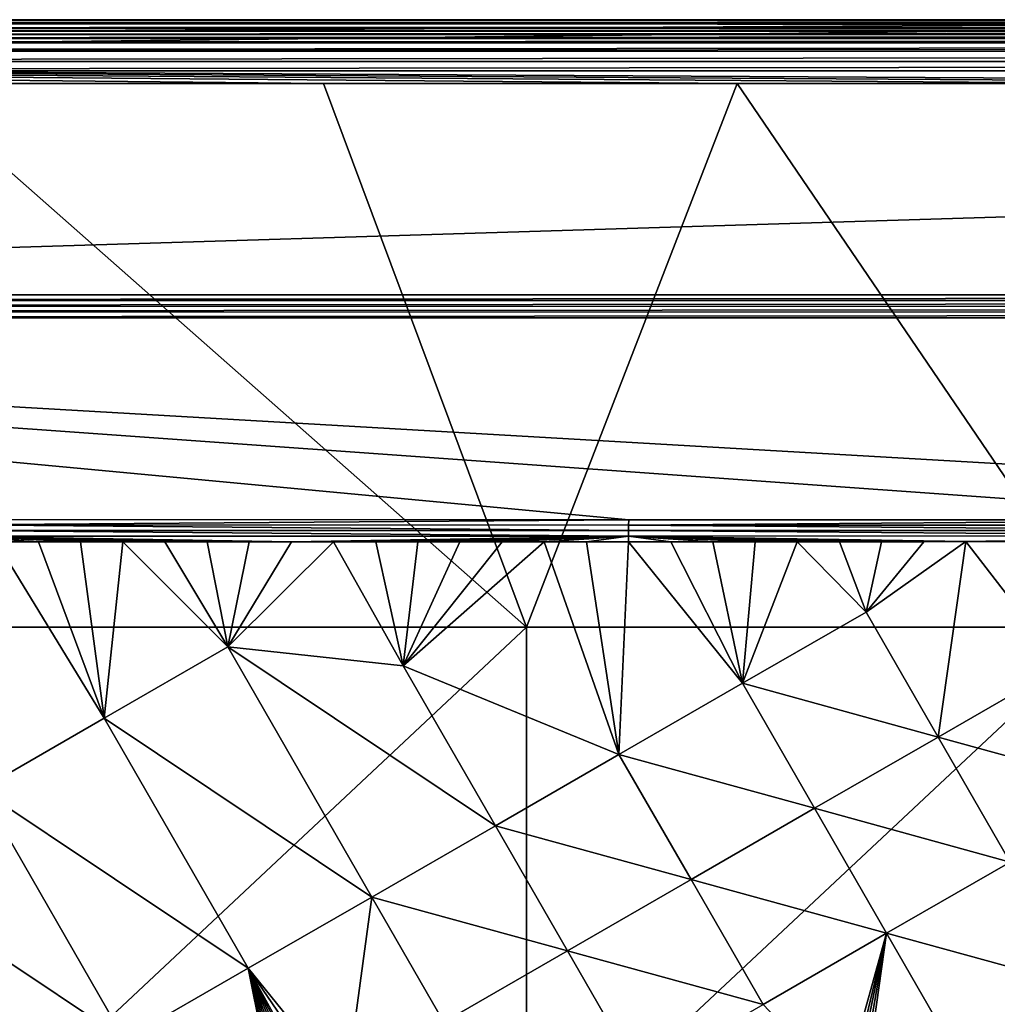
# Model space of a CAD drawing. Header units: inches. Extents: x -23.7 to 23.7, y -7.1 to 20.5.
# Tile 25 of 71: x -12.1 to -6.1, y 14.4 to 20.5. Entities that reach past the tile are written whole.
import ezdxf

# ---------------------------------------------------------------- set-up
doc = ezdxf.new("R2010")
doc.units = ezdxf.units.IN
doc.layers.get('0').update_dxf_attribs({"true_color": 0xc2ced6})

msp = doc.modelspace()

# ---------------------------------------------------------------- linework, layer by layer
for points in [[(0, 20.4725), (-23.2366, 20.3412), (-23.3678, 20.4725), (0, 20.4725)], [(-23.3678, 20.4725), (-23.3152, 20.4725), (0, 20.4725), (-23.3678, 20.4725)], [(-23.3304, 20.466), (23.3152, 20.4672), (23.3152, 20.4725), (-23.3304, 20.466)], [(23.3152, 20.4725), (-23.3152, 20.4725), (-23.3304, 20.466), (23.3152, 20.4725)], [(23.3152, 20.4672), (-23.3304, 20.466), (-23.3295, 20.448), (23.3152, 20.4672)], [(-23.3295, 20.448), (23.3152, 20.4503), (23.3152, 20.4672), (-23.3295, 20.448)], [(-23.3295, 20.448), (23.3152, 20.4373), (23.3152, 20.4503), (-23.3295, 20.448)], [(23.3152, 20.4373), (-23.3295, 20.448), (-23.3152, 20.4211), (23.3152, 20.4373)], [(-23.3152, 20.4725), (23.3152, 20.4725), (23.3415, 20.4725), (-23.3152, 20.4725)], [(23.3415, 20.4725), (0, 20.4725), (-23.3152, 20.4725), (23.3415, 20.4725)], [(-23.3152, 20.4211), (23.3152, 20.4211), (23.3152, 20.4373), (-23.3152, 20.4211)], [(-23.3152, 20.402), (23.3152, 20.402), (23.3152, 20.4211), (-23.3152, 20.402)], [(23.3152, 20.4211), (-23.3152, 20.4211), (-23.3152, 20.402), (23.3152, 20.4211)], [(0, 20.4725), (-23.1054, 20.21), (-23.2366, 20.3412), (0, 20.4725)], [(0, 20.4725), (0, 20.0788), (-23.1054, 20.21), (0, 20.4725)], [(-23.3262, 20.3798), (23.3152, 20.3802), (23.3152, 20.402), (-23.3262, 20.3798)], [(23.3152, 20.402), (-23.3152, 20.402), (-23.3262, 20.3798), (23.3152, 20.402)], [(23.3152, 20.3802), (-23.3262, 20.3798), (-23.3152, 20.356), (23.3152, 20.3802)], [(-23.3152, 20.356), (23.3152, 20.356), (23.3152, 20.3802), (-23.3152, 20.356)], [(-23.3152, 20.3298), (23.3152, 20.3298), (23.3152, 20.356), (-23.3152, 20.3298)], [(23.3152, 20.356), (-23.3152, 20.356), (-23.3152, 20.3298), (23.3152, 20.356)], [(-23.327, 20.2773), (23.3152, 20.3022), (23.3152, 20.3298), (-23.327, 20.2773)], [(23.3152, 20.3298), (-23.3152, 20.3298), (-23.327, 20.2773), (23.3152, 20.3298)], [(-23.327, 20.2773), (23.3152, 20.2734), (23.3152, 20.3022), (-23.327, 20.2773)], [(23.3152, 20.2734), (-23.327, 20.2773), (-23.3386, 20.2139), (23.3152, 20.2734)], [(-23.3386, 20.2139), (23.3152, 20.2148), (23.3152, 20.2734), (-23.3386, 20.2139)], [(23.3152, 20.2148), (-23.3386, 20.2139), (-23.3152, 20.1575), (23.3152, 20.2148)], [(-23.3152, 20.1575), (23.3152, 20.1575), (23.3152, 20.2148), (-23.3152, 20.1575)], [(-5.1054, 20.0788), (-23.1054, 20.21), (-2.5527, 20.0788), (-5.1054, 20.0788)], [(-23.1054, 20.21), (0, 20.0788), (-2.5527, 20.0788), (-23.1054, 20.21)], [(-7.6581, 20.0788), (-23.1054, 20.21), (-5.1054, 20.0788), (-7.6581, 20.0788)], [(-23.1054, 20.21), (-7.6581, 20.0788), (-10.2108, 20.0788), (-23.1054, 20.21)], [(-23.1054, 20.21), (-10.2108, 20.0788), (-12.7635, 20.0788), (-23.1054, 20.21)], [(-23.3152, 20.1575), (-21.6561, 18.7755), (23.3152, 20.1575), (-23.3152, 20.1575)], [(21.6418, 18.7757), (23.3152, 20.1575), (-21.6561, 18.7755), (21.6418, 18.7757)], [(-12.7635, 20.0788), (-10.2108, 20.0788), (-8.9574, 16.7247), (-12.7635, 20.0788)], [(-8.9574, 16.7247), (-12.5404, 16.7247), (-12.7635, 20.0788), (-8.9574, 16.7247)], [(-8.9574, 16.7247), (-10.2108, 20.0788), (-7.6581, 20.0788), (-8.9574, 16.7247)], [(-5.3744, 16.7247), (-8.9574, 16.7247), (-7.6581, 20.0788), (-5.3744, 16.7247)], [(-5.3744, 16.7247), (-7.6581, 20.0788), (-5.1054, 20.0788), (-5.3744, 16.7247)], [(-21.6561, 18.7755), (-21.6551, 18.7397), (21.6418, 18.7757), (-21.6561, 18.7755)], [(-21.6551, 18.7397), (21.6418, 18.7391), (21.6418, 18.7757), (-21.6551, 18.7397)], [(-21.6551, 18.7397), (-21.6541, 18.7044), (21.6418, 18.7391), (-21.6551, 18.7397)], [(21.6418, 18.7028), (21.6418, 18.7391), (-21.6541, 18.7044), (21.6418, 18.7028)], [(-21.6541, 18.7044), (-21.6531, 18.67), (21.6418, 18.7028), (-21.6541, 18.7044)], [(-21.6531, 18.67), (21.6418, 18.6675), (21.6418, 18.7028), (-21.6531, 18.67)], [(-21.6531, 18.67), (-21.6418, 18.6339), (21.6418, 18.6675), (-21.6531, 18.67)], [(21.6418, 18.6339), (21.6418, 18.6675), (-21.6418, 18.6339), (21.6418, 18.6339)], [(-21.6418, 18.6339), (-12.4916, 17.388), (-8.3277, 17.3868), (-21.6418, 18.6339)], [(-21.6418, 18.6339), (-8.3277, 17.3868), (-4.1639, 17.3856), (-21.6418, 18.6339)], [(0, 17.3848), (-21.6418, 18.6339), (-4.1639, 17.3856), (0, 17.3848)], [(-21.6418, 18.6339), (0, 17.3848), (21.6418, 18.6339), (-21.6418, 18.6339)], [(-8.3277, 17.3868), (-12.4916, 17.388), (-12.4916, 17.3551), (-8.3277, 17.3868)], [(-12.4916, 17.3551), (-8.3278, 17.3545), (-8.3277, 17.3868), (-12.4916, 17.3551)], [(-4.1639, 17.3856), (-8.3277, 17.3868), (-8.3278, 17.3545), (-4.1639, 17.3856)], [(-8.3278, 17.3545), (-4.1639, 17.354), (-4.1639, 17.3856), (-8.3278, 17.3545)], [(-12.4916, 17.3209), (-12.4917, 17.2857), (-8.3278, 17.2863), (-12.4916, 17.3209)], [(-12.4916, 17.3551), (-12.4916, 17.3209), (-8.3278, 17.3209), (-12.4916, 17.3551)], [(-8.3278, 17.3209), (-8.3278, 17.3545), (-12.4916, 17.3551), (-8.3278, 17.3209)], [(-8.3278, 17.2863), (-8.3278, 17.3209), (-12.4916, 17.3209), (-8.3278, 17.2863)], [(-8.3278, 17.3545), (-8.3278, 17.3209), (-4.1639, 17.321), (-8.3278, 17.3545)], [(-4.1639, 17.321), (-4.1639, 17.354), (-8.3278, 17.3545), (-4.1639, 17.321)], [(-4.1639, 17.287), (-4.1639, 17.321), (-8.3278, 17.3209), (-4.1639, 17.287)], [(-8.3278, 17.3209), (-8.3278, 17.2863), (-4.1639, 17.287), (-8.3278, 17.3209)], [(-12.4917, 17.2857), (-10.4097, 17.2506), (-8.3278, 17.2863), (-12.4917, 17.2857)], [(-12.4917, 17.2857), (-10.67, 17.2505), (-10.4097, 17.2506), (-12.4917, 17.2857)], [(-10.9302, 17.2504), (-12.4917, 17.2857), (-11.1905, 17.2503), (-10.9302, 17.2504)], [(-12.4917, 17.2857), (-11.4507, 17.2502), (-11.1905, 17.2503), (-12.4917, 17.2857)], [(-10.67, 17.2505), (-12.4917, 17.2857), (-10.9302, 17.2504), (-10.67, 17.2505)], [(-12.4917, 17.2857), (-11.9712, 17.2501), (-11.7109, 17.2502), (-12.4917, 17.2857)], [(-11.9712, 17.2501), (-12.4917, 17.2857), (-12.2314, 17.25), (-11.9712, 17.2501)], [(-12.4917, 17.2857), (-11.7109, 17.2502), (-11.4507, 17.2502), (-12.4917, 17.2857)], [(-8.3278, 17.2863), (-10.4097, 17.2506), (-10.1495, 17.2506), (-8.3278, 17.2863)], [(-10.1495, 17.2506), (-9.8892, 17.2507), (-8.3278, 17.2863), (-10.1495, 17.2506)], [(-8.3278, 17.2863), (-9.8892, 17.2507), (-9.629, 17.2508), (-8.3278, 17.2863)], [(-8.3278, 17.2863), (-9.629, 17.2508), (-9.3688, 17.2509), (-8.3278, 17.2863)], [(-9.3688, 17.2509), (-9.1085, 17.251), (-8.3278, 17.2863), (-9.3688, 17.2509)], [(-8.3278, 17.2863), (-9.1085, 17.251), (-8.8483, 17.2511), (-8.3278, 17.2863)], [(-8.3278, 17.2863), (-8.8483, 17.2511), (-8.588, 17.2512), (-8.3278, 17.2863)], [(-8.588, 17.2512), (-8.3278, 17.2512), (-8.3278, 17.2863), (-8.588, 17.2512)], [(-6.2459, 17.2519), (-4.1639, 17.287), (-8.3278, 17.2863), (-6.2459, 17.2519)], [(-8.3278, 17.2863), (-6.5061, 17.2518), (-6.2459, 17.2519), (-8.3278, 17.2863)], [(-8.3278, 17.2863), (-7.0266, 17.2517), (-6.7663, 17.2518), (-8.3278, 17.2863)], [(-8.3278, 17.2863), (-7.5471, 17.2515), (-7.2868, 17.2516), (-8.3278, 17.2863)], [(-8.3278, 17.2863), (-7.8073, 17.2514), (-7.5471, 17.2515), (-8.3278, 17.2863)], [(-7.2868, 17.2516), (-7.0266, 17.2517), (-8.3278, 17.2863), (-7.2868, 17.2516)], [(-6.7663, 17.2518), (-6.5061, 17.2518), (-8.3278, 17.2863), (-6.7663, 17.2518)], [(-8.3278, 17.2863), (-8.3278, 17.2512), (-8.0676, 17.2513), (-8.3278, 17.2863)], [(-8.0676, 17.2513), (-7.8073, 17.2514), (-8.3278, 17.2863), (-8.0676, 17.2513)], [(-4.1639, 17.287), (-6.2459, 17.2519), (-5.9856, 17.252), (-4.1639, 17.287)], [(-11.5651, 16.1626), (-12.2314, 17.25), (-12.328, 15.7231), (-11.5651, 16.1626)], [(-12.2314, 17.25), (-11.5651, 16.1626), (-11.9712, 17.2501), (-12.2314, 17.25)], [(-11.7109, 17.2502), (-11.9712, 17.2501), (-11.5651, 16.1626), (-11.7109, 17.2502)], [(-11.7109, 17.2502), (-11.5651, 16.1626), (-11.4507, 17.2502), (-11.7109, 17.2502)], [(-11.5651, 16.1626), (-10.8022, 16.602), (-11.4507, 17.2502), (-11.5651, 16.1626)], [(-11.4507, 17.2502), (-10.8022, 16.602), (-11.1905, 17.2503), (-11.4507, 17.2502)], [(-10.8022, 16.602), (-10.9302, 17.2504), (-11.1905, 17.2503), (-10.8022, 16.602)], [(-10.9302, 17.2504), (-10.8022, 16.602), (-10.67, 17.2505), (-10.9302, 17.2504)], [(-10.4097, 17.2506), (-10.67, 17.2505), (-10.8022, 16.602), (-10.4097, 17.2506)], [(-10.1495, 17.2506), (-10.8022, 16.602), (-9.7195, 16.4865), (-10.1495, 17.2506)], [(-10.4097, 17.2506), (-10.8022, 16.602), (-10.1495, 17.2506), (-10.4097, 17.2506)], [(-9.7195, 16.4865), (-9.8892, 17.2507), (-10.1495, 17.2506), (-9.7195, 16.4865)], [(-9.629, 17.2508), (-9.8892, 17.2507), (-9.7195, 16.4865), (-9.629, 17.2508)], [(-9.7195, 16.4865), (-8.8483, 17.2511), (-9.1085, 17.251), (-9.7195, 16.4865)], [(-8.3875, 15.9383), (-8.8483, 17.2511), (-9.7195, 16.4865), (-8.3875, 15.9383)], [(-9.1085, 17.251), (-9.3688, 17.2509), (-9.7195, 16.4865), (-9.1085, 17.251)], [(-9.3688, 17.2509), (-9.629, 17.2508), (-9.7195, 16.4865), (-9.3688, 17.2509)], [(-8.588, 17.2512), (-8.8483, 17.2511), (-8.3875, 15.9383), (-8.588, 17.2512)], [(-8.3875, 15.9383), (-8.3278, 17.2512), (-8.588, 17.2512), (-8.3875, 15.9383)], [(-8.3278, 17.2512), (-8.3875, 15.9383), (-7.6248, 16.3778), (-8.3278, 17.2512)], [(-7.6248, 16.3778), (-8.0676, 17.2513), (-8.3278, 17.2512), (-7.6248, 16.3778)], [(-8.0676, 17.2513), (-7.6248, 16.3778), (-7.8073, 17.2514), (-8.0676, 17.2513)], [(-7.5471, 17.2515), (-7.8073, 17.2514), (-7.6248, 16.3778), (-7.5471, 17.2515)], [(-6.8622, 16.8172), (-7.2868, 17.2516), (-7.6248, 16.3778), (-6.8622, 16.8172)], [(-7.5471, 17.2515), (-7.6248, 16.3778), (-7.2868, 17.2516), (-7.5471, 17.2515)], [(-7.0266, 17.2517), (-7.2868, 17.2516), (-6.8622, 16.8172), (-7.0266, 17.2517)], [(-6.8622, 16.8172), (-6.7663, 17.2518), (-7.0266, 17.2517), (-6.8622, 16.8172)], [(-6.2459, 17.2519), (-6.8622, 16.8172), (-6.4177, 16.0462), (-6.2459, 17.2519)], [(-6.8622, 16.8172), (-6.2459, 17.2519), (-6.5061, 17.2518), (-6.8622, 16.8172)], [(-6.7663, 17.2518), (-6.8622, 16.8172), (-6.5061, 17.2518), (-6.7663, 17.2518)], [(-5.655, 16.4857), (-6.2459, 17.2519), (-6.4177, 16.0462), (-5.655, 16.4857)], [(-5.9856, 17.252), (-6.2459, 17.2519), (-5.655, 16.4857), (-5.9856, 17.252)], [(-6.4177, 16.0462), (-6.8622, 16.8172), (-7.6248, 16.3778), (-6.4177, 16.0462)], [(-12.5404, 13.3706), (-12.5404, 16.7247), (-8.9574, 16.7247), (-12.5404, 13.3706)], [(-8.9574, 16.7247), (-8.9574, 13.3706), (-12.5404, 13.3706), (-8.9574, 16.7247)], [(-8.9574, 13.3706), (-8.9574, 16.7247), (-5.3744, 16.7247), (-8.9574, 13.3706)], [(-5.3744, 16.7247), (-5.3744, 13.3706), (-8.9574, 13.3706), (-5.3744, 16.7247)], [(-9.9129, 15.0593), (-10.8022, 16.602), (-11.5651, 16.1626), (-9.9129, 15.0593)], [(-10.8022, 16.602), (-9.9129, 15.0593), (-9.1502, 15.4988), (-10.8022, 16.602)], [(-10.8022, 16.602), (-9.1502, 15.4988), (-9.7195, 16.4865), (-10.8022, 16.602)], [(-9.7195, 16.4865), (-9.1502, 15.4988), (-8.3875, 15.9383), (-9.7195, 16.4865)], [(-5.2105, 15.7149), (-5.655, 16.4857), (-6.4177, 16.0462), (-5.2105, 15.7149)], [(-7.1803, 15.6067), (-7.6248, 16.3778), (-8.3875, 15.9383), (-7.1803, 15.6067)], [(-7.6248, 16.3778), (-7.1803, 15.6067), (-6.4177, 16.0462), (-7.6248, 16.3778)], [(-10.6757, 14.6197), (-11.5651, 16.1626), (-12.328, 15.7231), (-10.6757, 14.6197)], [(-11.5651, 16.1626), (-10.6757, 14.6197), (-9.9129, 15.0593), (-11.5651, 16.1626)], [(-5.9731, 15.2753), (-6.4177, 16.0462), (-7.1803, 15.6067), (-5.9731, 15.2753)], [(-6.4177, 16.0462), (-5.9731, 15.2753), (-5.2105, 15.7149), (-6.4177, 16.0462)], [(-7.9429, 15.1671), (-8.3875, 15.9383), (-9.1502, 15.4988), (-7.9429, 15.1671)], [(-8.3875, 15.9383), (-7.9429, 15.1671), (-7.1803, 15.6067), (-8.3875, 15.9383)], [(-11.4386, 14.1801), (-12.328, 15.7231), (-13.0911, 15.2835), (-11.4386, 14.1801)], [(-12.328, 15.7231), (-11.4386, 14.1801), (-10.6757, 14.6197), (-12.328, 15.7231)], [(-6.7357, 14.8357), (-7.1803, 15.6067), (-7.9429, 15.1671), (-6.7357, 14.8357)], [(-7.1803, 15.6067), (-6.7357, 14.8357), (-5.9731, 15.2753), (-7.1803, 15.6067)], [(-8.7056, 14.7276), (-9.1502, 15.4988), (-9.9129, 15.0593), (-8.7056, 14.7276)], [(-9.1502, 15.4988), (-8.7056, 14.7276), (-7.9429, 15.1671), (-9.1502, 15.4988)], [(-13.0911, 15.2835), (-12.2016, 13.7404), (-11.4386, 14.1801), (-13.0911, 15.2835)], [(-5.5284, 14.5044), (-5.9731, 15.2753), (-6.7357, 14.8357), (-5.5284, 14.5044)], [(-7.4983, 14.396), (-7.9429, 15.1671), (-8.7056, 14.7276), (-7.4983, 14.396)], [(-7.9429, 15.1671), (-7.4983, 14.396), (-6.7357, 14.8357), (-7.9429, 15.1671)], [(-10.0728, 13.8762), (-9.9129, 15.0593), (-10.6757, 14.6197), (-10.0728, 13.8762)], [(-10.0728, 13.8762), (-9.4683, 14.288), (-9.9129, 15.0593), (-10.0728, 13.8762)], [(-9.9129, 15.0593), (-9.4683, 14.288), (-8.7056, 14.7276), (-9.9129, 15.0593)], [(-6.7357, 14.8357), (-7.4983, 14.396), (-7.0035, 13.8762), (-6.7357, 14.8357)], [(-7.0035, 13.8762), (-6.9717, 13.8603), (-6.7357, 14.8357), (-7.0035, 13.8762)], [(-6.9717, 13.8603), (-6.9373, 13.8705), (-6.7357, 14.8357), (-6.9717, 13.8603)], [(-6.9373, 13.8705), (-6.9049, 13.8632), (-6.7357, 14.8357), (-6.9373, 13.8705)], [(-6.9049, 13.8632), (-6.8733, 13.853), (-6.7357, 14.8357), (-6.9049, 13.8632)], [(-6.7357, 14.8357), (-6.8733, 13.853), (-6.291, 14.0647), (-6.7357, 14.8357)], [(-6.7357, 14.8357), (-6.291, 14.0647), (-5.5284, 14.5044), (-6.7357, 14.8357)], [(-8.261, 13.9564), (-8.7056, 14.7276), (-9.4683, 14.288), (-8.261, 13.9564)], [(-8.7056, 14.7276), (-8.261, 13.9564), (-7.4983, 14.396), (-8.7056, 14.7276)], [(-10.6757, 14.6197), (-11.4386, 14.1801), (-10.5067, 13.781), (-10.6757, 14.6197)], [(-10.4259, 13.8391), (-10.6757, 14.6197), (-10.4548, 13.8226), (-10.4259, 13.8391)], [(-10.6757, 14.6197), (-10.4819, 13.8032), (-10.4548, 13.8226), (-10.6757, 14.6197)], [(-10.5067, 13.781), (-10.4819, 13.8032), (-10.6757, 14.6197), (-10.5067, 13.781)], [(-10.3955, 13.8526), (-10.3638, 13.863), (-10.6757, 14.6197), (-10.3955, 13.8526)], [(-10.3314, 13.8704), (-10.2984, 13.8748), (-10.6757, 14.6197), (-10.3314, 13.8704)], [(-10.3638, 13.863), (-10.3314, 13.8704), (-10.6757, 14.6197), (-10.3638, 13.863)], [(-10.6757, 14.6197), (-10.2651, 13.8762), (-10.169, 13.8762), (-10.6757, 14.6197)], [(-10.2651, 13.8762), (-10.6757, 14.6197), (-10.2984, 13.8748), (-10.2651, 13.8762)], [(-10.0728, 13.8762), (-10.6757, 14.6197), (-10.169, 13.8762), (-10.0728, 13.8762)], [(-10.4259, 13.8391), (-10.3955, 13.8526), (-10.6757, 14.6197), (-10.4259, 13.8391)]]:
    msp.add_lwpolyline(points)

doc.saveas('drawing.dxf')
